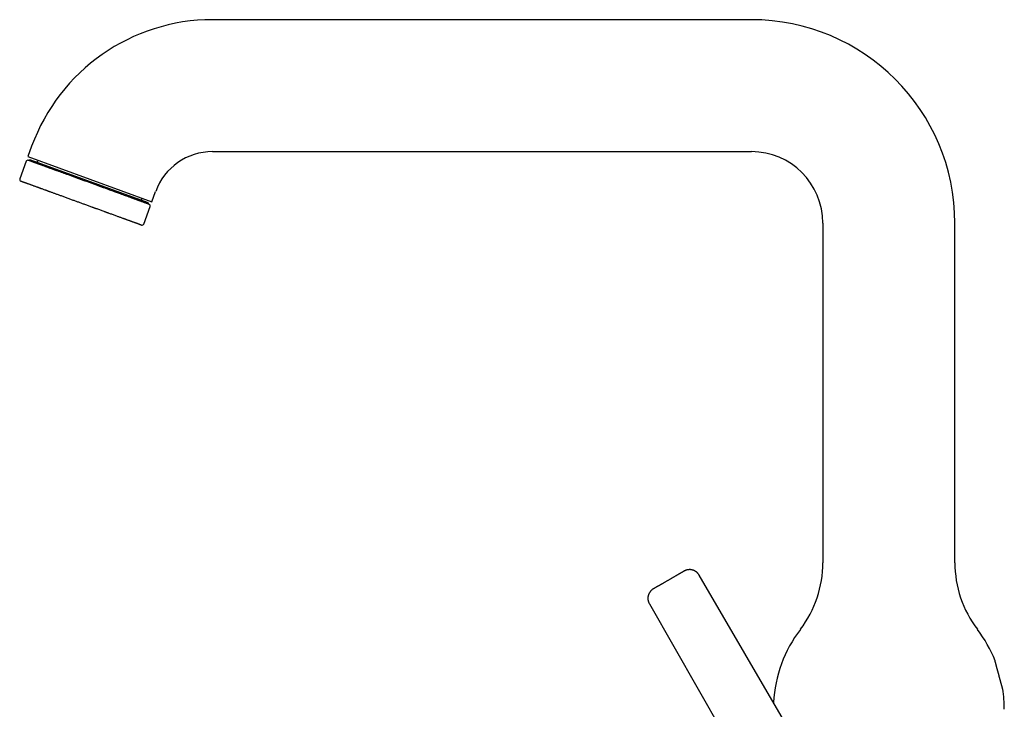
# Model space of a CAD drawing. Header units: millimetres. Extents: x 8 to 690, y 12 to 649.
# Tile 2 of 19: x 27 to 207, y 524 to 649. Entities that reach past the tile are written whole.
import ezdxf

# ---------------------------------------------------------------- set-up
doc = ezdxf.new("R2010")
doc.units = ezdxf.units.MM

msp = doc.modelspace()

# ---------------------------------------------------------------- linework, layer by layer
at = {"color": 7, "linetype": 'Continuous', "lineweight": 30}
for p, q in [((160.53, 649.08), (62.53, 649.08)), ((29.64, 626.05), (28.95, 624.17)), ((62.53, 625.08), (160.53, 625.08)), ((28.64, 623.32), (27.48, 620.13)), ((28.95, 624.17), (51.5, 615.96)), ((29.29, 623.62), (29.22, 623.43)), ((46.51, 617.35), (29.29, 623.62)), ((51.5, 615.96), (52.19, 617.84)), ((50.9, 615.75), (46.51, 617.35)), ((50.03, 611.92), (51.2, 615.11)), ((50.83, 615.57), (50.9, 615.75)), ((173.53, 612.08), (173.53, 550.34)), ((197.53, 550.34), (197.53, 612.08)), ((177, 503.62), (151.02, 548.08)), ((141.97, 542.86), (167.53, 498.15)), ((204.84, 532.5), (204.84, 532.5))]:
    msp.add_line(p, q, dxfattribs=at)
for centre, radius, start, end in [((62.53, 614.08), 35, 90, 160), ((160.53, 612.08), 37, 0, 90), ((62.53, 614.08), 11, 90, 160), ((160.53, 612.08), 13, 0, 90), ((28.93, 623.22), 0.3, 70, 160), ((30.46, 623.62), 0.4, 250, 340), ((27.76, 620.02), 0.3, 160, 250), ((50, 616.51), 0.4, 160, 250), ((50.91, 615.21), 0.3, 340, 70), ((49.75, 612.02), 0.3, 250, 340), ((153.53, 550.34), 20, 322.6982, 0), ((217.53, 550.34), 20, 180, 217.3018), ((188.53, 523.67), 24, 142.6982, 177.0332), ((182.53, 523.67), 24, 21.5732, 37.3018), ((182.53, 523.67), 24, 0, 8.8089)]:
    msp.add_arc(centre, radius, start, end, dxfattribs=at)
for points, knots in [([(46.55, 617.12), (46.46, 617.15), (46.29, 617.22), (46.03, 617.31), (45.77, 617.41), (45.53, 617.49), (45.32, 617.57), (45.15, 617.63), (44.97, 617.7), (44.79, 617.76), (44.57, 617.84), (44.31, 617.94), (44.02, 618.04), (43.73, 618.15), (43.44, 618.26), (43.14, 618.36), (42.87, 618.46), (42.63, 618.55), (42.43, 618.62), (42.23, 618.7), (42.03, 618.77), (41.82, 618.84), (41.58, 618.93), (41.29, 619.04), (40.97, 619.15), (40.65, 619.27), (40.32, 619.39), (40, 619.51), (39.67, 619.63), (39.35, 619.74), (39.03, 619.86), (38.7, 619.98), (38.38, 620.1), (38.06, 620.21), (37.74, 620.33), (37.43, 620.44), (37.11, 620.56), (36.8, 620.67), (36.49, 620.78), (36.2, 620.89), (35.93, 620.99), (35.67, 621.08), (35.42, 621.17), (35.17, 621.27), (34.92, 621.36), (34.68, 621.44), (34.44, 621.53), (34.22, 621.61), (34.04, 621.68), (33.88, 621.73), (33.72, 621.79), (33.56, 621.85), (33.41, 621.9), (33.26, 621.96), (33.11, 622.02), (32.95, 622.07), (32.79, 622.13), (32.63, 622.19), (32.48, 622.24), (32.3, 622.31), (32.09, 622.39), (31.84, 622.47), (31.61, 622.56), (31.39, 622.64), (31.18, 622.72), (30.99, 622.79), (30.81, 622.85), (30.65, 622.91), (30.51, 622.96), (30.39, 623), (30.29, 623.04), (30.2, 623.07), (30.11, 623.1), (30.01, 623.14), (29.9, 623.18), (29.78, 623.23), (29.67, 623.27), (29.57, 623.3), (29.48, 623.34), (29.4, 623.36), (29.34, 623.39), (29.3, 623.4), (29.25, 623.42), (29.21, 623.43), (29.18, 623.45), (29.14, 623.46), (29.1, 623.47), (29.07, 623.49), (29.04, 623.49), (29.03, 623.5), (29.03, 623.5), (29.03, 623.5)], [0, 0, 0, 0, 0.013028, 0.026031, 0.03902, 0.052007, 0.060173, 0.068345, 0.076525, 0.084825, 0.09351, 0.106411, 0.119294, 0.132169, 0.145046, 0.157936, 0.17085, 0.179423, 0.187982, 0.19653, 0.20507, 0.213605, 0.222138, 0.235551, 0.248979, 0.262434, 0.27583, 0.289196, 0.302542, 0.31588, 0.329223, 0.342582, 0.355968, 0.369364, 0.382729, 0.396075, 0.409414, 0.422757, 0.436115, 0.449501, 0.460979, 0.472434, 0.483873, 0.495303, 0.506732, 0.518167, 0.529616, 0.541085, 0.548984, 0.556872, 0.564751, 0.572622, 0.58049, 0.588355, 0.59622, 0.604876, 0.613537, 0.622209, 0.630787, 0.638978, 0.653579, 0.668161, 0.682737, 0.697324, 0.711935, 0.724966, 0.737971, 0.750961, 0.763947, 0.772112, 0.780283, 0.788462, 0.79676, 0.805446, 0.818347, 0.831229, 0.844104, 0.856981, 0.869872, 0.882785, 0.891358, 0.899917, 0.908465, 0.917005, 0.92554, 0.934074, 0.947487, 0.960915, 0.974369, 0.987766, 1, 1, 1, 1]), ([(27.66, 619.74), (27.66, 619.74), (27.66, 619.74), (27.67, 619.74), (27.68, 619.74), (27.7, 619.73), (27.73, 619.72), (27.77, 619.7), (27.81, 619.69), (27.85, 619.67), (27.88, 619.66), (27.91, 619.65), (27.95, 619.64), (27.99, 619.62), (28.04, 619.6), (28.12, 619.58), (28.22, 619.54), (28.32, 619.5), (28.43, 619.46), (28.53, 619.43), (28.61, 619.4), (28.7, 619.36), (28.78, 619.33), (28.9, 619.29), (29.04, 619.24), (29.22, 619.17), (29.4, 619.11), (29.6, 619.04), (29.8, 618.96), (30, 618.89), (30.2, 618.82), (30.4, 618.74), (30.59, 618.68), (30.75, 618.62), (30.89, 618.57), (31.03, 618.51), (31.18, 618.46), (31.37, 618.39), (31.6, 618.31), (31.87, 618.21), (32.09, 618.13), (32.26, 618.07), (32.37, 618.03), (32.48, 617.99), (32.6, 617.94), (32.71, 617.9), (32.87, 617.84), (33.07, 617.77), (33.31, 617.69), (33.55, 617.6), (33.8, 617.51), (34.05, 617.42), (34.3, 617.32), (34.56, 617.23), (34.84, 617.13), (35.13, 617.02), (35.44, 616.91), (35.75, 616.8), (36.06, 616.68), (36.38, 616.57), (36.69, 616.45), (37, 616.34), (37.3, 616.23), (37.58, 616.13), (37.86, 616.03), (38.14, 615.93), (38.43, 615.82), (38.71, 615.72), (38.99, 615.62), (39.29, 615.51), (39.59, 615.4), (39.9, 615.29), (40.2, 615.18), (40.46, 615.08), (40.67, 615.01), (40.83, 614.95), (40.99, 614.89), (41.15, 614.83), (41.31, 614.77), (41.52, 614.7), (41.79, 614.6), (42.11, 614.48), (42.42, 614.37), (42.7, 614.27), (42.93, 614.18), (43.12, 614.11), (43.31, 614.04), (43.5, 613.98), (43.73, 613.89), (43.99, 613.8), (44.3, 613.69), (44.6, 613.58), (44.89, 613.47), (45.09, 613.4), (45.18, 613.36)], [0, 0, 0, 0, 0.0022081, 0.013907, 0.0256307, 0.0384746, 0.0512936, 0.064098, 0.0768981, 0.0836049, 0.0903147, 0.0970292, 0.1037498, 0.1104779, 0.1172151, 0.13102, 0.1447989, 0.1585646, 0.1723298, 0.180988, 0.1896543, 0.1983318, 0.2069134, 0.2150979, 0.2296909, 0.2442688, 0.2588469, 0.2734402, 0.2880641, 0.3010836, 0.3140816, 0.327069, 0.3400563, 0.3482247, 0.3564, 0.3645849, 0.3728874, 0.3815658, 0.3960054, 0.410428, 0.4248481, 0.4305159, 0.4361865, 0.4418608, 0.4475396, 0.4532239, 0.4589145, 0.4703837, 0.4818322, 0.4932673, 0.5046964, 0.5161267, 0.5275656, 0.5390205, 0.5504986, 0.5638846, 0.5772431, 0.5905859, 0.6039245, 0.6172707, 0.630636, 0.6440322, 0.6557467, 0.6674392, 0.6791173, 0.690789, 0.7024619, 0.7141439, 0.7258429, 0.7375666, 0.7504104, 0.7632295, 0.7760339, 0.788834, 0.7955407, 0.8022506, 0.8089651, 0.8156857, 0.8224138, 0.829151, 0.8429559, 0.8567348, 0.8705004, 0.8842657, 0.8929239, 0.9015901, 0.9102676, 0.9188497, 0.927036, 0.9416311, 0.9562098, 0.9707875, 0.9853791, 1, 1, 1, 1]), ([(51.02, 615.5), (51.02, 615.5), (51.02, 615.5), (51.01, 615.5), (51, 615.5), (50.97, 615.51), (50.94, 615.52), (50.9, 615.54), (50.84, 615.56), (50.78, 615.58), (50.71, 615.61), (50.63, 615.64), (50.54, 615.67), (50.44, 615.71), (50.33, 615.75), (50.23, 615.78), (50.12, 615.82), (50.01, 615.86), (49.89, 615.91), (49.76, 615.95), (49.63, 616), (49.49, 616.05), (49.36, 616.1), (49.25, 616.14), (49.14, 616.18), (49.03, 616.22), (48.92, 616.26), (48.81, 616.3), (48.69, 616.34), (48.57, 616.39), (48.44, 616.43), (48.3, 616.48), (48.16, 616.54), (48.02, 616.59), (47.85, 616.65), (47.63, 616.73), (47.37, 616.82), (47.11, 616.92), (46.83, 617.02), (46.64, 617.09), (46.55, 617.12)], [0, 0, 0, 0, 0.002668, 0.034155, 0.065623, 0.097102, 0.128617, 0.160197, 0.191802, 0.223333, 0.25482, 0.286288, 0.317767, 0.349282, 0.380863, 0.407942, 0.434966, 0.461953, 0.48892, 0.515883, 0.542861, 0.56987, 0.596928, 0.615564, 0.634173, 0.65276, 0.671331, 0.689892, 0.708447, 0.727004, 0.747424, 0.767859, 0.788317, 0.808552, 0.827873, 0.862316, 0.896714, 0.931104, 0.96552, 1, 1, 1, 1]), ([(45.18, 613.36), (45.27, 613.33), (45.43, 613.27), (45.68, 613.18), (45.92, 613.1), (46.12, 613.02), (46.3, 612.96), (46.44, 612.91), (46.58, 612.86), (46.72, 612.81), (46.89, 612.74), (47.09, 612.67), (47.31, 612.59), (47.48, 612.53), (47.6, 612.48), (47.68, 612.46), (47.75, 612.43), (47.83, 612.4), (47.91, 612.37), (48.01, 612.34), (48.13, 612.29), (48.26, 612.24), (48.4, 612.19), (48.52, 612.15), (48.64, 612.11), (48.75, 612.06), (48.86, 612.03), (48.97, 611.99), (49.07, 611.95), (49.17, 611.91), (49.26, 611.88), (49.34, 611.85), (49.41, 611.82), (49.47, 611.8), (49.53, 611.78), (49.57, 611.77), (49.6, 611.76), (49.62, 611.75), (49.64, 611.74), (49.65, 611.74), (49.65, 611.74), (49.65, 611.74)], [0, 0, 0, 0, 0.030722, 0.061391, 0.092033, 0.122671, 0.141941, 0.161225, 0.180532, 0.200115, 0.220589, 0.254656, 0.288681, 0.322701, 0.336073, 0.349451, 0.362838, 0.376235, 0.389646, 0.403071, 0.430129, 0.457139, 0.484116, 0.51108, 0.538046, 0.565033, 0.592057, 0.619136, 0.650717, 0.682232, 0.713711, 0.745179, 0.776665, 0.808197, 0.839801, 0.867438, 0.895023, 0.922574, 0.95011, 0.977649, 1, 1, 1, 1]), ([(148.29, 548.81), (148.29, 548.81), (148.29, 548.8), (148.28, 548.79), (148.25, 548.78), (148.22, 548.76), (148.18, 548.74), (148.13, 548.71), (148.07, 548.68), (148.01, 548.64), (147.93, 548.6), (147.85, 548.55), (147.77, 548.5), (147.67, 548.45), (147.57, 548.39), (147.46, 548.32), (147.35, 548.26), (147.22, 548.19), (147.1, 548.11), (146.97, 548.04), (146.83, 547.96), (146.69, 547.88), (146.54, 547.79), (146.39, 547.71), (146.24, 547.62), (146.09, 547.53), (145.94, 547.44), (145.78, 547.35), (145.63, 547.26), (145.52, 547.2), (145.47, 547.17)], [0, 0, 0, 0, 0.035481, 0.071058, 0.106849, 0.142735, 0.178431, 0.21415, 0.250001, 0.285936, 0.321674, 0.357322, 0.393212, 0.429059, 0.464625, 0.500031, 0.535517, 0.571094, 0.606883, 0.642761, 0.678446, 0.714154, 0.749996, 0.786458, 0.822484, 0.858183, 0.893669, 0.929056, 0.964461, 1, 1, 1, 1]), ([(151.02, 548.08), (151, 548.12), (150.96, 548.19), (150.88, 548.29), (150.8, 548.39), (150.72, 548.48), (150.63, 548.57), (150.53, 548.65), (150.43, 548.73), (150.32, 548.79), (150.23, 548.85), (150.14, 548.89), (150.06, 548.92), (149.98, 548.95), (149.91, 548.98), (149.82, 549.01), (149.7, 549.04), (149.56, 549.06), (149.43, 549.07), (149.31, 549.08), (149.19, 549.07), (149.07, 549.06), (148.96, 549.05), (148.86, 549.03), (148.76, 549), (148.67, 548.97), (148.58, 548.94), (148.51, 548.91), (148.45, 548.89), (148.41, 548.87), (148.39, 548.86), (148.36, 548.84), (148.33, 548.83), (148.31, 548.81), (148.29, 548.81)], [0, 0, 0, 0, 0.041428, 0.0820332, 0.1216403, 0.160084, 0.1972124, 0.2415617, 0.2834073, 0.3225525, 0.3588377, 0.3888175, 0.4163317, 0.4413289, 0.4649626, 0.4888831, 0.5366662, 0.5853999, 0.6228633, 0.6607133, 0.6988739, 0.7363793, 0.7721488, 0.8061764, 0.8384696, 0.8690714, 0.8990206, 0.9240692, 0.9491365, 0.9571036, 0.9651156, 0.9739268, 0.9855141, 1, 1, 1, 1]), ([(145.47, 547.17), (145.42, 547.14), (145.31, 547.08), (145.16, 547), (145, 546.91), (144.85, 546.82), (144.7, 546.73), (144.55, 546.64), (144.41, 546.56), (144.26, 546.48), (144.12, 546.4), (143.99, 546.32), (143.86, 546.25), (143.74, 546.17), (143.62, 546.11), (143.51, 546.04), (143.4, 545.98), (143.3, 545.92), (143.21, 545.87), (143.13, 545.82), (143.05, 545.78), (142.98, 545.74), (142.91, 545.7), (142.86, 545.67), (142.81, 545.64), (142.77, 545.62), (142.74, 545.6), (142.72, 545.59), (142.71, 545.58), (142.71, 545.58), (142.71, 545.58)], [0, 0, 0, 0, 0.03547, 0.071046, 0.106845, 0.142737, 0.178427, 0.214137, 0.249975, 0.28645, 0.322487, 0.358194, 0.393684, 0.429069, 0.464465, 0.499986, 0.535558, 0.570989, 0.606393, 0.641885, 0.677578, 0.713584, 0.750013, 0.786487, 0.822522, 0.858227, 0.893713, 0.929094, 0.964485, 1, 1, 1, 1]), ([(142.71, 545.58), (142.69, 545.57), (142.67, 545.56), (142.64, 545.54), (142.62, 545.53), (142.6, 545.51), (142.58, 545.5), (142.56, 545.49), (142.52, 545.46), (142.45, 545.41), (142.37, 545.34), (142.3, 545.27), (142.23, 545.2), (142.16, 545.12), (142.09, 545.03), (142.03, 544.94), (141.97, 544.84), (141.91, 544.73), (141.86, 544.62), (141.81, 544.5), (141.78, 544.38), (141.75, 544.27), (141.73, 544.18), (141.72, 544.11), (141.71, 544.02), (141.71, 543.93), (141.7, 543.82), (141.71, 543.69), (141.72, 543.56), (141.75, 543.44), (141.78, 543.31), (141.81, 543.2), (141.86, 543.08), (141.91, 542.97), (141.95, 542.89), (141.97, 542.85)], [0, 0, 0, 0, 0.013312, 0.024216, 0.032728, 0.040024, 0.047283, 0.054504, 0.061687, 0.101006, 0.130953, 0.161552, 0.193843, 0.227868, 0.263635, 0.301138, 0.339295, 0.377142, 0.414602, 0.456009, 0.496747, 0.536731, 0.559941, 0.584605, 0.611695, 0.641162, 0.677448, 0.716594, 0.75844, 0.802789, 0.839918, 0.878361, 0.917968, 0.958573, 1, 1, 1, 1]), ([(206.24, 527.35), (206.24, 527.35), (206.24, 527.35), (206.24, 527.35), (206.24, 527.36), (206.24, 527.37), (206.23, 527.39), (206.23, 527.41), (206.22, 527.43), (206.21, 527.46), (206.2, 527.49), (206.19, 527.53), (206.18, 527.57), (206.17, 527.61), (206.16, 527.66), (206.14, 527.71), (206.13, 527.76), (206.11, 527.82), (206.09, 527.89), (206.07, 527.95), (206.06, 528.02), (206.04, 528.09), (206.02, 528.17), (205.99, 528.24), (205.97, 528.33), (205.95, 528.41), (205.92, 528.5), (205.9, 528.59), (205.87, 528.68), (205.85, 528.78), (205.82, 528.87), (205.79, 528.97), (205.77, 529.07), (205.74, 529.18), (205.71, 529.28), (205.68, 529.39), (205.65, 529.5), (205.62, 529.6), (205.59, 529.71), (205.56, 529.82), (205.53, 529.94), (205.5, 530.05), (205.47, 530.16), (205.44, 530.27), (205.41, 530.38), (205.38, 530.49), (205.35, 530.6), (205.32, 530.71), (205.29, 530.81), (205.26, 530.92), (205.24, 531.03), (205.21, 531.13), (205.18, 531.22), (205.16, 531.32), (205.13, 531.41), (205.11, 531.5), (205.08, 531.59), (205.06, 531.68), (205.04, 531.76), (205.02, 531.84), (205, 531.91), (204.98, 531.98), (204.96, 532.04), (204.95, 532.1), (204.93, 532.16), (204.92, 532.21), (204.91, 532.26), (204.89, 532.31), (204.88, 532.35), (204.88, 532.38), (204.87, 532.41), (204.86, 532.44), (204.85, 532.46), (204.85, 532.48), (204.85, 532.49), (204.84, 532.5), (204.84, 532.5), (204.84, 532.5), (204.84, 532.5)], [0, 0, 0, 0, 0.00222, 0.015371, 0.027877, 0.040383, 0.052976, 0.065569, 0.078435, 0.091301, 0.10426, 0.117219, 0.129768, 0.142317, 0.15495, 0.167583, 0.180478, 0.193374, 0.206358, 0.219342, 0.232205, 0.245068, 0.258016, 0.270964, 0.284176, 0.297387, 0.310687, 0.323987, 0.337305, 0.350624, 0.36403, 0.377437, 0.391118, 0.4048, 0.418574, 0.432349, 0.446073, 0.459798, 0.473615, 0.487433, 0.501543, 0.515653, 0.529864, 0.544076, 0.55797, 0.571863, 0.585855, 0.599846, 0.614148, 0.62845, 0.642861, 0.657271, 0.67101, 0.684749, 0.698587, 0.712425, 0.726582, 0.740739, 0.755009, 0.769278, 0.782617, 0.795955, 0.809391, 0.822827, 0.836575, 0.850324, 0.864183, 0.878042, 0.890936, 0.903829, 0.916816, 0.929803, 0.943086, 0.956369, 0.969755, 0.983142, 0.99574, 1, 1, 1, 1])]:
    msp.add_open_spline(points, degree=3, knots=knots, dxfattribs=at)

doc.saveas('drawing.dxf')
